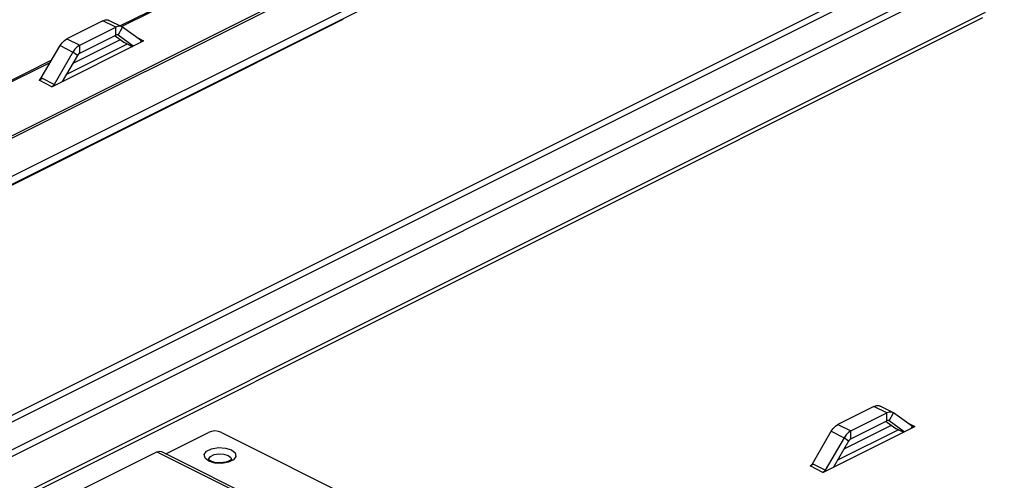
# Paper-space layout '005_EXP_CORICANT_PE_DRAWING_3_1' of a CAD drawing. Header units: millimetres. Extents: x 6 to 413, y 7 to 290.
# Tile 128 of 228: x 197 to 216, y 101 to 110. Entities that reach past the tile are written whole.
import ezdxf

# ---------------------------------------------------------------- set-up
doc = ezdxf.new("R2010")
doc.units = ezdxf.units.MM
doc.header["$LTSCALE"] = 23.1
doc.layers.add('BASE_CORIANT_BL85', color=7, linetype='CONTINUOUS')
doc.layers.add('PSU_DIVISION_CORIANT_BL196', color=7, linetype='CONTINUOUS')

# ---------------------------------------------------------------- blocks, each defined once
blk = doc.blocks.new('BASE_CORIANT_BL85', base_point=(229.328, 99.074))
at = {"layer": 'BASE_CORIANT_BL85', "color": 7, "linetype": 'Continuous'}
for p, q in [((201.428, 111.023), (198.714, 109.666)), ((201.405, 110.983), (198.744, 109.653)), ((198.746, 109.65), (198.491, 109.777)), ((198.37, 109.769), (197.659, 109.414)), ((197.914, 109.287), (198.625, 109.642)), ((198.625, 109.642), (198.37, 109.769)), ((198.674, 109.659), (198.625, 109.642)), ((198.625, 109.486), (198.625, 109.642)), ((198.67, 109.486), (198.76, 109.641)), ((198.76, 109.641), (198.746, 109.65)), ((199.131, 109.372), (198.76, 109.641)), ((197.659, 109.414), (197.914, 109.287)), ((198.712, 109.395), (197.777, 108.927)), ((199.032, 109.444), (199.176, 109.372)), ((197.154, 108.638), (197.524, 109.278)), ((197.363, 108.466), (199.176, 109.372)), ((197.524, 109.278), (197.779, 109.151)), ((197.819, 109.208), (197.779, 109.151)), ((197.914, 109.131), (197.914, 109.287)), ((199.112, 109.34), (199.131, 109.372)), ((199.136, 109.369), (199.131, 109.372)), ((197.779, 109.151), (197.408, 108.511)), ((197.869, 109.085), (197.779, 109.151)), ((197.355, 108.987), (193.877, 107.247)), ((197.332, 108.947), (193.908, 107.234)), ((197.163, 108.62), (197.109, 108.593)), ((197.408, 108.511), (197.154, 108.638)), ((197.363, 108.466), (197.109, 108.593)), ((197.427, 108.497), (197.408, 108.511)), ((213.612, 102.149), (212.901, 101.793)), ((213.156, 101.666), (213.867, 102.021)), ((213.867, 102.021), (213.612, 102.149)), ((213.987, 102.029), (213.733, 102.156)), ((213.916, 102.038), (213.867, 102.021)), ((213.867, 101.865), (213.867, 102.021)), ((213.912, 101.865), (214.002, 102.02)), ((214.002, 102.02), (213.987, 102.029)), ((214.373, 101.751), (214.002, 102.02)), ((212.901, 101.793), (213.156, 101.666)), ((214.274, 101.823), (214.418, 101.751)), ((212.395, 101.017), (212.766, 101.657)), ((212.605, 100.845), (214.418, 101.751)), ((212.766, 101.657), (213.021, 101.53)), ((213.954, 101.774), (213.019, 101.306)), ((213.156, 101.51), (213.156, 101.666)), ((214.354, 101.719), (214.373, 101.751)), ((214.377, 101.749), (214.373, 101.751)), ((213.021, 101.53), (212.65, 100.89)), ((213.06, 101.587), (213.021, 101.53)), ((213.111, 101.465), (213.021, 101.53)), ((200.474, 101.089), (200.466, 101.097)), ((200.505, 101.069), (200.474, 101.089)), ((200.799, 101.045), (200.693, 101.033)), ((212.65, 100.89), (212.395, 101.017)), ((212.404, 100.999), (212.35, 100.972)), ((212.605, 100.845), (212.35, 100.972)), ((212.668, 100.877), (212.65, 100.89))]:
    blk.add_line(p, q, dxfattribs=at)
at = {"layer": 'BASE_CORIANT_BL85', "color": 3, "linetype": 'Continuous'}
for p, q in [((197.914, 109.131), (198.625, 109.486)), ((198.615, 109.469), (198.786, 109.344)), ((198.67, 109.486), (198.665, 109.489)), ((198.97, 109.269), (198.67, 109.486)), ((198.853, 109.309), (197.65, 108.708)), ((198.786, 109.344), (198.953, 109.261)), ((198.786, 109.344), (198.801, 109.336)), ((198.801, 109.336), (198.952, 109.26)), ((197.869, 109.085), (197.569, 108.569)), ((213.156, 101.51), (213.867, 101.865)), ((213.856, 101.848), (214.028, 101.724)), ((213.912, 101.865), (213.907, 101.868)), ((214.211, 101.648), (213.912, 101.865)), ((199.615, 101.215), (200.459, 101.636)), ((200.713, 101.636), (235.289, 84.349)), ((214.095, 101.689), (212.892, 101.087)), ((214.028, 101.724), (214.195, 101.64)), ((214.028, 101.724), (214.042, 101.715)), ((214.042, 101.715), (214.194, 101.639)), ((213.111, 101.465), (212.811, 100.948)), ((198.002, 100.533), (199.44, 101.252)), ((199.44, 101.252), (234.27, 83.837)), ((199.529, 101.258), (234.359, 83.843)), ((200.568, 101.196), (200.663, 101.212)), ((200.663, 101.212), (200.762, 101.206)), ((200.583, 101.03), (200.465, 101.067)), ((200.723, 101.022), (200.583, 101.03)), ((200.762, 101.206), (200.847, 101.18))]:
    blk.add_line(p, q, dxfattribs=at)
at = {"layer": 'BASE_CORIANT_BL85', "color": 7, "linetype": 'Continuous'}
for points in [[(198.37, 109.769), (198.42, 109.786), (198.466, 109.786), (198.491, 109.777)], [(198.746, 109.65), (198.72, 109.659), (198.674, 109.659)], [(197.524, 109.278), (197.564, 109.335), (197.61, 109.381), (197.659, 109.414)], [(197.914, 109.287), (197.865, 109.254), (197.819, 109.208)], [(199.176, 109.372), (199.159, 109.366), (199.144, 109.367), (199.136, 109.369)], [(197.109, 108.593), (197.125, 108.604), (197.14, 108.619), (197.154, 108.638)], [(197.408, 108.511), (197.395, 108.492), (197.38, 108.477), (197.363, 108.466)], [(213.612, 102.149), (213.662, 102.165), (213.708, 102.165), (213.733, 102.156)], [(213.987, 102.029), (213.962, 102.038), (213.916, 102.038)], [(212.766, 101.657), (212.806, 101.714), (212.852, 101.76), (212.901, 101.793)], [(213.156, 101.666), (213.106, 101.633), (213.06, 101.587)], [(214.418, 101.751), (214.401, 101.746), (214.386, 101.746), (214.377, 101.749)], [(200.466, 101.097), (200.463, 101.102), (200.463, 101.1)], [(200.693, 101.033), (200.586, 101.043), (200.505, 101.069)], [(200.913, 101.1), (200.91, 101.098), (200.875, 101.072), (200.799, 101.045)], [(212.35, 100.972), (212.367, 100.983), (212.382, 100.998), (212.395, 101.017)], [(212.65, 100.89), (212.637, 100.871), (212.621, 100.856), (212.605, 100.845)]]:
    blk.add_lwpolyline(points, dxfattribs=at)
at = {"layer": 'BASE_CORIANT_BL85', "color": 3, "linetype": 'Continuous'}
for points in [[(198.665, 109.489), (198.657, 109.492), (198.641, 109.492), (198.625, 109.486)], [(197.914, 109.131), (197.898, 109.12), (197.882, 109.104), (197.869, 109.085)], [(213.907, 101.868), (213.898, 101.871), (213.883, 101.871), (213.867, 101.865)], [(200.713, 101.636), (200.655, 101.656), (200.586, 101.663), (200.517, 101.656), (200.459, 101.636)], [(213.156, 101.51), (213.139, 101.499), (213.124, 101.484), (213.111, 101.465)], [(199.44, 101.252), (199.496, 101.266), (199.529, 101.258)], [(200.375, 101.196), (200.421, 101.262), (200.52, 101.312), (200.653, 101.335), (200.792, 101.327), (200.911, 101.29)], [(200.911, 101.29), (200.985, 101.23), (201.001, 101.161), (200.954, 101.094), (200.855, 101.045), (200.723, 101.022)], [(200.465, 101.067), (200.39, 101.126), (200.375, 101.196)], [(200.463, 101.1), (200.464, 101.113), (200.497, 101.16), (200.568, 101.196)], [(200.847, 101.18), (200.9, 101.137), (200.913, 101.1)]]:
    blk.add_lwpolyline(points, dxfattribs=at)
blk = doc.blocks.new('PSU_DIVISION_CORIANT_BL196', base_point=(202.95, 107.008))
at = {"layer": 'PSU_DIVISION_CORIANT_BL196', "color": 3, "linetype": 'Continuous'}
for p, q in [((214.963, 116.69), (191.76, 105.089)), ((215.051, 116.685), (191.848, 105.083)), ((192.599, 104.708), (215.891, 116.354)), ((215.751, 110.75), (193.071, 99.41)), ((192.982, 100.178), (213.409, 110.392)), ((192.982, 98.442), (215.763, 109.833)), ((193.008, 98.536), (215.815, 109.94))]:
    blk.add_line(p, q, dxfattribs=at)
at = {"layer": 'PSU_DIVISION_CORIANT_BL196', "color": 7, "linetype": 'Continuous'}
for p, q in [((192.599, 104.552), (215.891, 116.198)), ((215.624, 110.813), (192.982, 99.493)), ((192.982, 100.051), (213.537, 110.328)), ((203.114, 109.794), (193.202, 104.837))]:
    blk.add_line(p, q, dxfattribs=at)

psp = doc.layouts.new('005_EXP_CORICANT_PE_DRAWING_3_1')

# ---------------------------------------------------------------- block references
at = {"layer": 'BASE_CORIANT_BL85'}
psp.add_blockref('BASE_CORIANT_BL85', (229.328, 99.074), dxfattribs=at)
at = {"layer": 'PSU_DIVISION_CORIANT_BL196'}
psp.add_blockref('PSU_DIVISION_CORIANT_BL196', (202.95, 107.008), dxfattribs=at)

doc.saveas('drawing.dxf')
